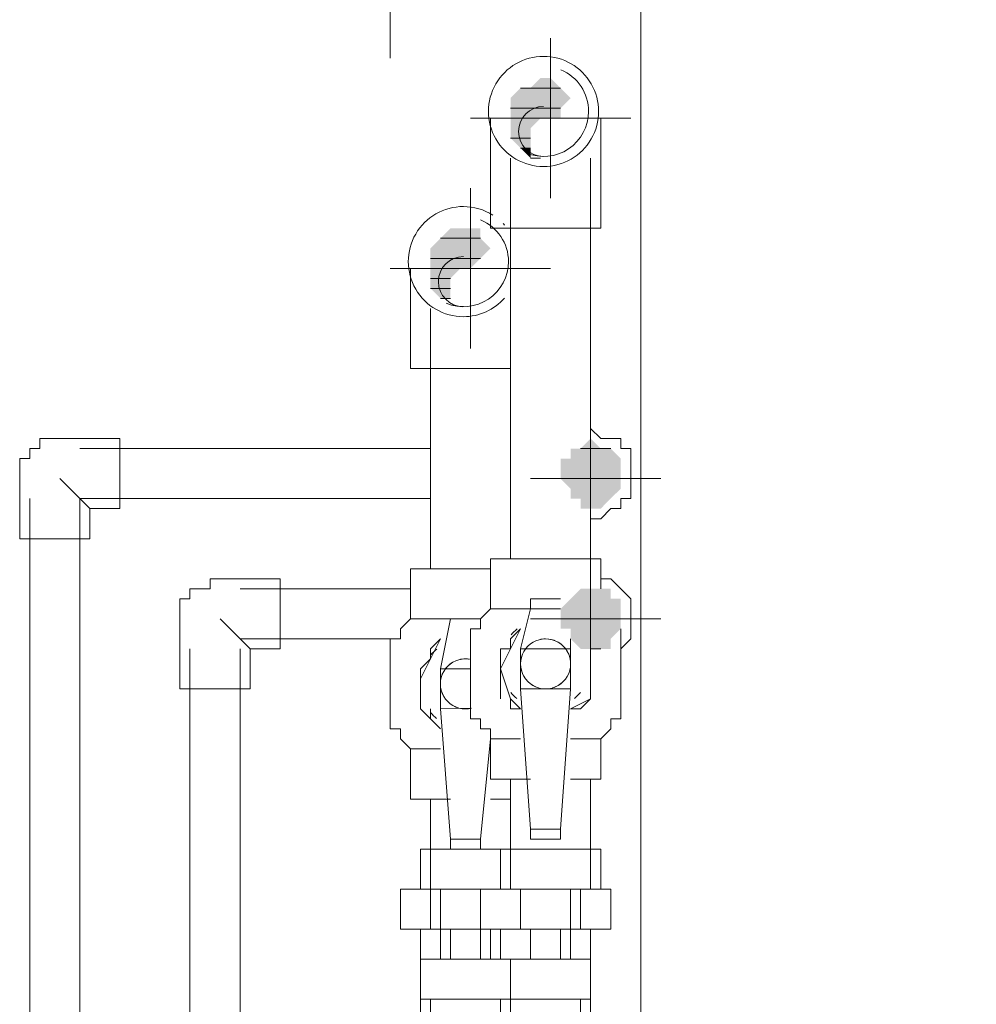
# Model space of a CAD drawing. Header units: millimetres. Extents: x 413 to 305578, y 115 to 38116.
# Tile 94 of 194: x 62257 to 62637, y 16595 to 16986. Entities that reach past the tile are written whole.
import ezdxf

# ---------------------------------------------------------------- set-up
doc = ezdxf.new("R2010")
doc.units = ezdxf.units.MM
for name, color, linetype, true_color in [('PDF$_59-60$-$Floor$Plan$-$В_Этаж$01_Сводный$A-DETL-MBND', 7, 'Continuous', 0xdd3700), ('PDF$_59-60$-$Floor$Plan$-$В_Этаж$01_Сводный$P-PIPE-CNTR', 150, 'Continuous', 0x007fff), ('PDF$_V$line_ifc_RVT-1-В_Этаж$01_Сводный$A-WALL', 7, 'Continuous', 0xdcdcdc)]:
    doc.layers.add(name, color=color, linetype=linetype, true_color=true_color)
for name, color, linetype in [('PDF$_59-60$-$Floor$Plan$-$В_Этаж$01_Сводный$M-EQPM', 2, 'Continuous'), ('PDF$_59-60$-$Floor$Plan$-$В_Этаж$01_Сводный$M-HVAC-DUCT-CNTR', 5, 'Continuous'), ('PDF$_59-60$-$Floor$Plan$-$В_Этаж$01_Сводный$P-PIPE', 3, 'Continuous')]:
    doc.layers.add(name, color=color, linetype=linetype)

msp = doc.modelspace()

# ---------------------------------------------------------------- linework, layer by layer
at = {"layer": 'PDF$_59-60$-$Floor$Plan$-$В_Этаж$01_Сводный$A-DETL-MBND', "color": 150, "lineweight": 0, "true_color": 0x007fff}
for points in [[(62484.12, 16824.06), (62484.12, 16832.01)], [(62484.12, 16780.31), (62484.12, 16788.26), (62488.1, 16788.26), (62492.07, 16792.24), (62496.05, 16792.24), (62496.05, 16796.22), (62500.03, 16796.22), (62500.03, 16800.19), (62500.03, 16804.17), (62500.03, 16808.15), (62500.03, 16812.12), (62500.03, 16816.1), (62496.05, 16816.1), (62496.05, 16820.08), (62492.07, 16820.08), (62488.1, 16820.08), (62484.12, 16824.06), (62484.12, 16820.08)], [(62420.48, 16816.1), (62281.27, 16816.1)], [(62273.31, 16804.17), (62281.27, 16796.22), (62285.25, 16792.24)], [(62500.03, 16804.17), (62511.96, 16804.17)], [(62261.38, 16796.22), (62261.38, 16573.48)], [(62281.27, 16573.48), (62281.27, 16796.22), (62420.48, 16796.22)]]:
    msp.add_lwpolyline(points, dxfattribs=at)
msp.add_lwpolyline([(62257.4, 16780.31), (62285.25, 16780.31), (62285.25, 16792.24), (62297.18, 16792.24), (62297.18, 16820.08), (62273.31, 16820.08), (62269.34, 16820.08), (62265.36, 16820.08), (62265.36, 16816.1), (62261.38, 16816.1), (62261.38, 16812.12), (62257.4, 16812.12), (62257.4, 16808.15), (62257.4, 16804.17)], close=True, dxfattribs=at)
at = {"layer": 'PDF$_59-60$-$Floor$Plan$-$В_Этаж$01_Сводный$A-DETL-MBND', "color": 220, "lineweight": 0, "true_color": 0xff00bf}
for points in [[(62484.12, 16772.35), (62484.12, 16772.35)], [(62496.05, 16736.55), (62500.03, 16740.53), (62500.03, 16744.51), (62500.03, 16748.49), (62500.03, 16752.46), (62500.03, 16756.44), (62496.05, 16760.42), (62492.07, 16764.4), (62488.1, 16764.4)], [(62412.52, 16760.42), (62344.91, 16760.42)], [(62336.95, 16748.49), (62344.91, 16740.53), (62348.88, 16736.55)], [(62500.03, 16748.49), (62511.96, 16748.49)], [(62344.91, 16740.53), (62404.57, 16740.53)], [(62325.02, 16736.55), (62325.02, 16573.48)], [(62344.91, 16573.48), (62344.91, 16736.55)], [(62484.12, 16728.6), (62484.12, 16732.58)], [(62484.12, 16724.62), (62484.12, 16724.62)]]:
    msp.add_lwpolyline(points, dxfattribs=at)
msp.add_lwpolyline([(62321.04, 16720.64), (62348.88, 16720.64), (62348.88, 16736.55), (62360.82, 16736.55), (62360.82, 16764.4), (62336.95, 16764.4), (62332.98, 16764.4), (62332.98, 16760.42), (62329, 16760.42), (62325.02, 16760.42), (62325.02, 16756.44), (62321.04, 16756.44), (62321.04, 16752.46), (62321.04, 16748.49)], close=True, dxfattribs=at)
at = {"layer": 'PDF$_59-60$-$Floor$Plan$-$В_Этаж$01_Сводный$M-EQPM', "lineweight": 0}
for points in [[(62420.48, 16577.46), (62420.48, 16597.34), (62416.5, 16597.34), (62416.5, 16549.61)], [(62448.32, 16593.37), (62448.32, 16597.34), (62424.46, 16597.34), (62420.48, 16597.34)], [(62420.48, 16597.34), (62420.48, 16597.34)], [(62452.3, 16581.43), (62452.3, 16597.34), (62448.32, 16597.34), (62448.32, 16549.61)], [(62448.32, 16597.34), (62448.32, 16597.34)], [(62452.3, 16597.34), (62452.3, 16597.34)], [(62480.14, 16597.34), (62456.28, 16597.34), (62452.3, 16597.34)], [(62484.12, 16549.61), (62484.12, 16597.34), (62480.14, 16597.34), (62480.14, 16581.43)], [(62480.14, 16597.34), (62480.14, 16597.34)]]:
    msp.add_lwpolyline(points, dxfattribs=at)
at = {"layer": 'PDF$_59-60$-$Floor$Plan$-$В_Этаж$01_Сводный$M-HVAC-DUCT-CNTR', "lineweight": 0}
msp.add_lwpolyline([(62404.57, 16971.22), (62404.57, 17217.82)], dxfattribs=at)
at = {"layer": 'PDF$_59-60$-$Floor$Plan$-$В_Этаж$01_Сводный$P-PIPE', "color": 5, "lineweight": 0}
for points in [[(62465.41, 16928.16, 1.000001), (62465.41, 16971.91, 1.000001)], [(62454.89, 16744.44, 0.046989), (62452.52, 16742.1, -0.046989)], [(62466.22, 16720.64, 1.000075), (62466.22, 16740.53, 1.000075)], [(62452.41, 16719.2, 0.046701), (62454.78, 16716.82, -0.046701)], [(62477.66, 16716.82, 0.046701), (62480.03, 16719.2, -0.046701)]]:
    msp.add_lwpolyline(points, format="xyb", close=True, dxfattribs=at)
for points in [[(62458.56, 16933.5, 0.53451), (62483.31, 16950.03, 0.303346), (62472.26, 16966.57)], [(62475.82, 16728.01, 0.493309), (62466.22, 16740.53, 0.065636), (62463.65, 16740.19)]]:
    msp.add_lwpolyline(points, format="xyb", dxfattribs=at)
at = {"layer": 'PDF$_59-60$-$Floor$Plan$-$В_Этаж$01_Сводный$P-PIPE', "lineweight": 0}
for points in [[(62472.19, 16959.29), (62456.28, 16959.29), (62472.19, 16959.29)], [(62472.19, 16959.29), (62460.25, 16959.29), (62472.19, 16959.29)], [(62472.19, 16959.29), (62460.25, 16959.29), (62472.19, 16959.29)], [(62472.19, 16951.34), (62452.3, 16951.34), (62472.19, 16951.34)], [(62460.25, 16939.4), (62452.3, 16939.4), (62460.25, 16939.4)], [(62460.25, 16935.43), (62456.28, 16935.43), (62460.25, 16935.43)], [(62440.37, 16899.63), (62424.46, 16899.63), (62440.37, 16899.63)], [(62440.37, 16891.67), (62420.48, 16891.67), (62440.37, 16891.67)], [(62440.37, 16891.67), (62420.48, 16891.67), (62440.37, 16891.67)], [(62428.43, 16883.72), (62420.48, 16883.72), (62428.43, 16883.72)], [(62428.43, 16879.74), (62420.48, 16879.74), (62428.43, 16879.74)], [(62428.43, 16875.76), (62424.46, 16875.76), (62428.43, 16875.76)], [(62428.43, 16875.76), (62424.46, 16875.76), (62428.43, 16875.76)], [(62428.43, 16875.76), (62428.43, 16875.76), (62428.43, 16875.76)], [(62428.43, 16875.76), (62428.43, 16875.76), (62428.43, 16875.76)], [(62492.07, 16816.1), (62480.14, 16816.1), (62492.07, 16816.1)], [(62496.05, 16804.17), (62472.19, 16804.17), (62496.05, 16804.17)], [(62488.1, 16736.55), (62484.12, 16736.55), (62488.1, 16736.55)]]:
    msp.add_lwpolyline(points, dxfattribs=at)
at = {"layer": 'PDF$_59-60$-$Floor$Plan$-$В_Этаж$01_Сводный$P-PIPE', "color": 5, "lineweight": 0}
for points in [[(62444.34, 16947.36), (62444.34, 16931.45), (62444.34, 16903.61), (62468.21, 16903.61), (62488.1, 16903.61), (62488.1, 16931.45), (62488.1, 16947.36)], [(62452.3, 16931.45), (62452.3, 16772.35)], [(62484.12, 16816.1), (62484.12, 16931.45)], [(62484.12, 16772.35), (62484.12, 16792.24)], [(62488.1, 16760.42), (62488.1, 16772.35), (62444.34, 16772.35), (62444.34, 16752.46), (62440.37, 16748.49), (62440.37, 16744.51), (62436.39, 16744.51), (62436.39, 16740.53), (62436.39, 16736.55), (62436.39, 16720.64), (62436.39, 16716.67), (62436.39, 16712.69), (62436.39, 16708.71), (62440.37, 16708.71), (62440.37, 16704.73), (62444.34, 16704.73), (62444.34, 16700.76), (62444.34, 16684.85), (62460.25, 16684.85)], [(62472.19, 16756.44), (62460.25, 16756.44), (62460.25, 16752.46), (62456.28, 16736.55)], [(62444.34, 16752.46), (62452.3, 16752.46), (62460.25, 16752.46), (62472.19, 16752.46)], [(62448.32, 16716.67), (62448.32, 16720.64), (62448.32, 16736.55), (62452.3, 16736.55), (62452.3, 16740.53), (62456.28, 16744.51), (62452.3, 16736.55), (62448.32, 16728.6), (62452.3, 16716.67), (62456.28, 16712.69), (62452.3, 16712.69), (62452.3, 16716.67)], [(62476.16, 16684.85), (62488.1, 16684.85), (62488.1, 16700.76), (62492.07, 16704.73), (62492.07, 16708.71), (62496.05, 16708.71), (62496.05, 16712.69), (62496.05, 16716.67), (62496.05, 16720.64), (62496.05, 16736.55), (62496.05, 16740.53), (62496.05, 16744.51)], [(62476.16, 16736.55), (62476.16, 16740.53)], [(62484.12, 16716.67), (62480.14, 16712.69), (62476.16, 16712.69), (62484.12, 16716.67), (62484.12, 16728.6), (62484.12, 16736.55), (62484.12, 16720.64)], [(62484.12, 16736.55), (62484.12, 16736.55)], [(62456.28, 16720.64), (62460.25, 16664.96)], [(62476.16, 16720.64), (62472.19, 16664.96), (62460.25, 16664.96), (62460.25, 16660.98), (62472.19, 16660.98), (62472.19, 16664.96)], [(62484.12, 16720.64), (62484.12, 16720.64)], [(62456.28, 16700.76), (62452.3, 16700.76), (62444.34, 16700.76)], [(62488.1, 16700.76), (62476.16, 16700.76)], [(62452.3, 16684.85), (62452.3, 16641.09)], [(62484.12, 16641.09), (62484.12, 16684.85)], [(62488.1, 16641.09), (62488.1, 16657), (62448.32, 16657), (62448.32, 16641.09)], [(62476.16, 16641.09), (62476.16, 16625.18), (62456.28, 16625.18), (62440.37, 16625.18), (62440.37, 16641.09), (62440.37, 16625.18)], [(62440.37, 16641.09), (62456.28, 16641.09), (62476.16, 16641.09), (62480.14, 16641.09), (62492.07, 16641.09)], [(62440.37, 16641.09), (62440.37, 16641.09)], [(62456.28, 16641.09), (62456.28, 16641.09)], [(62492.07, 16625.18), (62492.07, 16641.09), (62492.07, 16625.18), (62480.14, 16625.18), (62476.16, 16625.18), (62476.16, 16613.25)], [(62480.14, 16625.18), (62480.14, 16641.09)], [(62492.07, 16641.09), (62492.07, 16641.09)], [(62440.37, 16625.18), (62440.37, 16625.18)], [(62484.12, 16597.34), (62484.12, 16613.25), (62476.16, 16613.25), (62472.19, 16613.25), (62460.25, 16613.25), (62448.32, 16613.25), (62448.32, 16625.18), (62448.32, 16613.25)], [(62456.28, 16625.18), (62456.28, 16625.18)], [(62472.19, 16613.25), (62472.19, 16625.18)], [(62492.07, 16625.18), (62492.07, 16625.18)], [(62448.32, 16613.25), (62448.32, 16613.25)], [(62452.3, 16613.25), (62452.3, 16597.34)], [(62460.25, 16613.25), (62460.25, 16613.25)], [(62484.12, 16613.25), (62484.12, 16613.25)]]:
    msp.add_lwpolyline(points, dxfattribs=at)
at = {"layer": 'PDF$_59-60$-$Floor$Plan$-$В_Этаж$01_Сводный$P-PIPE', "lineweight": 0}
msp.add_lwpolyline([(62464.23, 16931.45), (62460.25, 16931.45), (62464.23, 16931.45)], close=True, dxfattribs=at)
at = {"layer": 'PDF$_59-60$-$Floor$Plan$-$В_Этаж$01_Сводный$P-PIPE', "color": 1, "lineweight": 0}
for points in [[(62445.26, 16908.87, 0.141705), (62433.59, 16912.25, 1.000001), (62433.59, 16868.5, 0.214835), (62449.97, 16875.88)], [(62426.74, 16873.83, 0.53451), (62451.49, 16890.37, 0.303346), (62440.44, 16906.91)], [(62436.39, 16728.6), (62424.46, 16728.6), (62424.46, 16712.69), (62436.79, 16712.98, -0.060888), (62434.4, 16712.69, -1.000075), (62434.4, 16732.58, -0.040862), (62436, 16732.45, 0.040862), (62434.4, 16732.58, 0.065636), (62431.83, 16732.24)]]:
    msp.add_lwpolyline(points, format="xyb", dxfattribs=at)
for points in [[(62412.52, 16887.7), (62412.52, 16871.79), (62412.52, 16847.92), (62436.39, 16847.92), (62452.3, 16847.92)], [(62420.48, 16871.79), (62420.48, 16768.37)], [(62444.34, 16768.37), (62412.52, 16768.37), (62412.52, 16748.49), (62408.55, 16744.51), (62408.55, 16740.53), (62404.57, 16740.53), (62404.57, 16736.55), (62404.57, 16732.58), (62404.57, 16728.6), (62404.57, 16712.69), (62404.57, 16708.71), (62404.57, 16704.73), (62408.55, 16704.73), (62408.55, 16700.76), (62412.52, 16696.78), (62412.52, 16676.89), (62428.43, 16676.89)], [(62412.52, 16748.49), (62428.43, 16748.49), (62440.37, 16748.49), (62428.43, 16748.49), (62424.46, 16728.6)], [(62428.43, 16748.49), (62428.43, 16748.49)], [(62416.5, 16712.69), (62416.5, 16728.6), (62420.48, 16732.58), (62420.48, 16736.55), (62424.46, 16740.53), (62420.48, 16732.58), (62416.5, 16724.62), (62416.5, 16712.69), (62424.46, 16704.73), (62420.48, 16708.71), (62420.48, 16712.69)], [(62452.3, 16716.67), (62452.3, 16716.67)], [(62416.5, 16712.69), (62416.5, 16712.69)], [(62424.46, 16712.69), (62428.43, 16660.98)], [(62444.34, 16700.76), (62440.37, 16660.98), (62428.43, 16660.98), (62428.43, 16657), (62440.37, 16657), (62440.37, 16660.98)], [(62424.46, 16696.78), (62412.52, 16696.78)], [(62444.34, 16696.78), (62444.34, 16696.78)], [(62420.48, 16676.89), (62420.48, 16641.09), (62420.48, 16625.18)], [(62444.34, 16676.89), (62452.3, 16676.89)], [(62448.32, 16657), (62416.5, 16657), (62416.5, 16641.09)], [(62408.55, 16625.18), (62408.55, 16641.09), (62408.55, 16625.18), (62420.48, 16625.18), (62424.46, 16625.18), (62424.46, 16641.09)], [(62408.55, 16641.09), (62420.48, 16641.09), (62424.46, 16641.09), (62440.37, 16641.09)], [(62408.55, 16641.09), (62408.55, 16641.09)], [(62408.55, 16625.18), (62408.55, 16625.18)], [(62428.43, 16625.18), (62428.43, 16613.25), (62424.46, 16613.25), (62416.5, 16613.25), (62416.5, 16597.34)], [(62440.37, 16613.25), (62440.37, 16625.18), (62424.46, 16625.18), (62424.46, 16613.25)], [(62444.34, 16625.18), (62444.34, 16613.25)], [(62416.5, 16613.25), (62416.5, 16613.25)], [(62448.32, 16613.25), (62444.34, 16613.25), (62440.37, 16613.25), (62428.43, 16613.25)]]:
    msp.add_lwpolyline(points, dxfattribs=at)
for points in [[(62423.07, 16736.49, 0.046989), (62420.7, 16734.15, -0.046989)], [(62420.59, 16711.24, 0.046701), (62422.96, 16708.87, -0.046701)]]:
    msp.add_lwpolyline(points, format="xyb", close=True, dxfattribs=at)
at = {"layer": 'PDF$_59-60$-$Floor$Plan$-$В_Этаж$01_Сводный$P-PIPE', "color": 5, "lineweight": 0}
for points in [[(62476.16, 16736.55), (62456.28, 16736.55), (62456.28, 16720.64), (62476.16, 16720.64)], [(62456.28, 16625.18), (62456.28, 16641.09)], [(62460.25, 16625.18), (62460.25, 16613.25)], [(62484.12, 16625.18), (62484.12, 16613.25)]]:
    msp.add_lwpolyline(points, close=True, dxfattribs=at)
at = {"layer": 'PDF$_59-60$-$Floor$Plan$-$В_Этаж$01_Сводный$P-PIPE', "color": 1, "lineweight": 0}
msp.add_lwpolyline([(62416.5, 16613.25), (62416.5, 16625.18)], close=True, dxfattribs=at)
at = {"layer": 'PDF$_59-60$-$Floor$Plan$-$В_Этаж$01_Сводный$P-PIPE', "color": 5, "lineweight": 0}
for centre, radius, start, end in [((62465.41, 16942.08), 9.94, 90.0001, 269.9999), ((62466.22, 16730.59), 9.94, 119.9981, 180.0013), ((62469.51, 16730.62), 21.18, 180.0873, 181.7369), ((62469.51, 16730.62), 21.18, 180.0873, 181.7369), ((62462.93, 16730.62), 21.18, 358.2631, 359.9127), ((62462.93, 16730.62), 21.18, 358.2631, 359.9127), ((62466.22, 16730.58), 9.94, 194.9797, 253.8606), ((62466.22, 16730.58), 9.94, 286.1484, 315.0241)]:
    msp.add_arc(centre, radius, start, end, dxfattribs=at)
at = {"layer": 'PDF$_59-60$-$Floor$Plan$-$В_Этаж$01_Сводный$P-PIPE', "color": 1, "lineweight": 0}
for centre, radius, start, end in [((62433.59, 16890.38), 21.87, 41.5004, 43.9125), ((62433.59, 16882.42), 9.94, 90.0001, 269.9999), ((62434.4, 16722.63), 9.94, 119.9981, 180.0013), ((62437.69, 16722.66), 21.18, 180.0873, 181.7369), ((62437.69, 16722.66), 21.18, 180.0873, 181.7369), ((62434.4, 16722.63), 9.94, 194.9845, 255.0155)]:
    msp.add_arc(centre, radius, start, end, dxfattribs=at)
at = {"layer": 'PDF$_59-60$-$Floor$Plan$-$В_Этаж$01_Сводный$P-PIPE', "transparency": 33554559}
for points in [[(62464.23, 16963.27), (62472.19, 16959.29), (62460.25, 16959.29)], [(62464.23, 16963.27), (62468.21, 16963.27), (62468.21, 16963.27)], [(62468.21, 16963.27), (62468.21, 16963.27), (62464.23, 16963.27)], [(62468.21, 16963.27), (62464.23, 16963.27), (62472.19, 16959.29)], [(62456.28, 16959.29), (62476.16, 16955.31), (62452.3, 16955.31)], [(62460.25, 16959.29), (62472.19, 16959.29), (62456.28, 16959.29)], [(62456.28, 16959.29), (62472.19, 16959.29), (62472.19, 16959.29)], [(62472.19, 16959.29), (62456.28, 16959.29), (62476.16, 16955.31)], [(62460.25, 16959.29), (62472.19, 16959.29), (62472.19, 16959.29)], [(62476.16, 16955.31), (62452.3, 16955.31), (62472.19, 16951.34)], [(62452.3, 16955.31), (62472.19, 16951.34), (62452.3, 16951.34)], [(62452.3, 16951.34), (62472.19, 16951.34), (62472.19, 16951.34)], [(62472.19, 16951.34), (62452.3, 16951.34), (62472.19, 16947.36)], [(62452.3, 16951.34), (62472.19, 16947.36), (62452.3, 16947.36)], [(62468.21, 16947.36), (62468.21, 16947.36), (62452.3, 16947.36)], [(62468.21, 16947.36), (62452.3, 16947.36), (62472.19, 16947.36)], [(62464.23, 16947.36), (62464.23, 16947.36), (62452.3, 16947.36)], [(62464.23, 16947.36), (62452.3, 16947.36), (62468.21, 16947.36)], [(62464.23, 16947.36), (62452.3, 16947.36), (62460.25, 16943.38)], [(62452.3, 16947.36), (62460.25, 16943.38), (62452.3, 16943.38)], [(62460.25, 16943.38), (62452.3, 16943.38), (62460.25, 16939.4)], [(62452.3, 16943.38), (62460.25, 16939.4), (62452.3, 16939.4)], [(62452.3, 16939.4), (62460.25, 16939.4), (62460.25, 16939.4)], [(62460.25, 16939.4), (62452.3, 16939.4), (62460.25, 16935.43)], [(62452.3, 16939.4), (62460.25, 16935.43), (62456.28, 16935.43)], [(62456.28, 16935.43), (62460.25, 16935.43), (62460.25, 16935.43)], [(62460.25, 16931.45), (62460.25, 16931.45), (62456.28, 16935.43)], [(62460.25, 16931.45), (62456.28, 16935.43), (62460.25, 16935.43)], [(62460.25, 16931.45), (62464.23, 16931.45), (62464.23, 16931.45)], [(62464.23, 16931.45), (62464.23, 16931.45), (62460.25, 16931.45)], [(62428.43, 16903.61), (62440.37, 16899.63), (62424.46, 16899.63)], [(62432.41, 16903.61), (62440.37, 16903.61), (62428.43, 16903.61)], [(62440.37, 16903.61), (62428.43, 16903.61), (62440.37, 16899.63)], [(62432.41, 16903.61), (62436.39, 16903.61), (62436.39, 16903.61)], [(62436.39, 16903.61), (62436.39, 16903.61), (62432.41, 16903.61)], [(62436.39, 16903.61), (62432.41, 16903.61), (62440.37, 16903.61)], [(62424.46, 16899.63), (62444.34, 16895.65), (62420.48, 16895.65)], [(62424.46, 16899.63), (62440.37, 16899.63), (62440.37, 16899.63)], [(62440.37, 16899.63), (62424.46, 16899.63), (62444.34, 16895.65)], [(62444.34, 16895.65), (62420.48, 16895.65), (62440.37, 16891.67)], [(62420.48, 16895.65), (62440.37, 16891.67), (62420.48, 16891.67)], [(62420.48, 16891.67), (62440.37, 16891.67), (62440.37, 16891.67)], [(62440.37, 16891.67), (62440.37, 16891.67), (62420.48, 16891.67)], [(62440.37, 16891.67), (62420.48, 16891.67), (62436.39, 16887.7)], [(62420.48, 16891.67), (62436.39, 16887.7), (62420.48, 16887.7)], [(62432.41, 16887.7), (62432.41, 16887.7), (62420.48, 16887.7)], [(62432.41, 16887.7), (62420.48, 16887.7), (62436.39, 16887.7)], [(62432.41, 16887.7), (62420.48, 16887.7), (62428.43, 16883.72)], [(62420.48, 16887.7), (62428.43, 16883.72), (62420.48, 16883.72)], [(62420.48, 16883.72), (62428.43, 16883.72), (62428.43, 16883.72)], [(62428.43, 16883.72), (62420.48, 16883.72), (62428.43, 16879.74)], [(62420.48, 16883.72), (62428.43, 16879.74), (62420.48, 16879.74)], [(62420.48, 16879.74), (62428.43, 16879.74), (62428.43, 16879.74)], [(62428.43, 16879.74), (62420.48, 16879.74), (62428.43, 16875.76)], [(62420.48, 16879.74), (62428.43, 16875.76), (62424.46, 16875.76)], [(62424.46, 16875.76), (62428.43, 16875.76), (62428.43, 16875.76)], [(62428.43, 16875.76), (62428.43, 16875.76), (62424.46, 16875.76)], [(62428.43, 16875.76), (62432.41, 16871.79), (62432.41, 16871.79)], [(62484.12, 16820.08), (62488.1, 16816.1), (62480.14, 16816.1)], [(62480.14, 16816.1), (62492.07, 16816.1), (62476.16, 16816.1)], [(62492.07, 16816.1), (62476.16, 16816.1), (62496.05, 16812.12)], [(62476.16, 16816.1), (62496.05, 16812.12), (62476.16, 16812.12)], [(62492.07, 16816.1), (62492.07, 16816.1), (62480.14, 16816.1)], [(62492.07, 16816.1), (62480.14, 16816.1), (62488.1, 16816.1)], [(62496.05, 16812.12), (62476.16, 16812.12), (62472.19, 16812.12)], [(62496.05, 16812.12), (62472.19, 16812.12), (62496.05, 16808.15)], [(62472.19, 16812.12), (62496.05, 16808.15), (62472.19, 16808.15)], [(62476.16, 16812.12), (62496.05, 16812.12), (62496.05, 16812.12)], [(62496.05, 16808.15), (62472.19, 16808.15), (62496.05, 16804.17)], [(62472.19, 16808.15), (62496.05, 16804.17), (62472.19, 16804.17)], [(62472.19, 16804.17), (62496.05, 16804.17), (62496.05, 16804.17)], [(62496.05, 16804.17), (62472.19, 16804.17), (62496.05, 16800.19)], [(62472.19, 16804.17), (62496.05, 16800.19), (62476.16, 16800.19)], [(62496.05, 16800.19), (62476.16, 16800.19), (62492.07, 16796.22)], [(62476.16, 16800.19), (62492.07, 16796.22), (62476.16, 16796.22)], [(62492.07, 16796.22), (62476.16, 16796.22), (62480.14, 16796.22)], [(62476.16, 16796.22), (62492.07, 16796.22), (62492.07, 16796.22)], [(62480.14, 16796.22), (62480.14, 16792.24), (62488.1, 16792.24)], [(62480.14, 16796.22), (62492.07, 16796.22), (62488.1, 16792.24)], [(62480.14, 16792.24), (62488.1, 16792.24), (62484.12, 16792.24)], [(62480.14, 16760.42), (62492.07, 16756.44), (62476.16, 16756.44)], [(62484.12, 16760.42), (62488.1, 16760.42), (62480.14, 16760.42)], [(62492.07, 16760.42), (62492.07, 16760.42), (62480.14, 16760.42)], [(62492.07, 16760.42), (62480.14, 16760.42), (62488.1, 16760.42)], [(62492.07, 16760.42), (62480.14, 16760.42), (62492.07, 16756.44)], [(62476.16, 16756.44), (62496.05, 16752.46), (62472.19, 16752.46)], [(62496.05, 16756.44), (62496.05, 16756.44), (62476.16, 16756.44)], [(62496.05, 16756.44), (62476.16, 16756.44), (62492.07, 16756.44)], [(62496.05, 16756.44), (62476.16, 16756.44), (62496.05, 16752.46)], [(62496.05, 16752.46), (62472.19, 16752.46), (62496.05, 16748.49)], [(62472.19, 16752.46), (62496.05, 16748.49), (62472.19, 16748.49)], [(62496.05, 16748.49), (62472.19, 16748.49), (62496.05, 16744.51)], [(62472.19, 16748.49), (62496.05, 16744.51), (62472.19, 16744.51)], [(62496.05, 16744.51), (62472.19, 16744.51), (62476.16, 16744.51)], [(62472.19, 16744.51), (62496.05, 16744.51), (62496.05, 16744.51)], [(62496.05, 16744.51), (62476.16, 16744.51), (62492.07, 16740.53)], [(62476.16, 16744.51), (62492.07, 16740.53), (62476.16, 16740.53)], [(62492.07, 16740.53), (62476.16, 16740.53), (62492.07, 16736.55)], [(62476.16, 16740.53), (62492.07, 16736.55), (62480.14, 16736.55)], [(62492.07, 16736.55), (62480.14, 16736.55), (62488.1, 16736.55)], [(62480.14, 16736.55), (62488.1, 16736.55), (62484.12, 16736.55)], [(62484.12, 16736.55), (62488.1, 16736.55), (62488.1, 16736.55)], [(62488.1, 16736.55), (62488.1, 16736.55), (62484.12, 16736.55)]]:
    msp.add_solid(points, dxfattribs=at)
at = {"layer": 'PDF$_59-60$-$Floor$Plan$-$В_Этаж$01_Сводный$P-PIPE-CNTR', "color": 5, "lineweight": 0}
for points in [[(62468.21, 16915.54), (62468.21, 16979.18), (62468.21, 16967.25)], [(62444.34, 16947.36), (62436.39, 16947.36), (62500.03, 16947.36), (62488.1, 16947.36)]]:
    msp.add_lwpolyline(points, dxfattribs=at)
at = {"layer": 'PDF$_59-60$-$Floor$Plan$-$В_Этаж$01_Сводный$P-PIPE-CNTR', "color": 1, "lineweight": 0}
for points in [[(62436.39, 16911.56), (62436.39, 16919.52), (62436.39, 16855.88)], [(62468.21, 16887.7), (62404.57, 16887.7), (62412.52, 16887.7)]]:
    msp.add_lwpolyline(points, dxfattribs=at)
at = {"layer": 'PDF$_59-60$-$Floor$Plan$-$В_Этаж$01_Сводный$P-PIPE-CNTR', "lineweight": 0}
for points in [[(62484.12, 16780.31), (62484.12, 16832.01)], [(62460.25, 16804.17), (62511.96, 16804.17)]]:
    msp.add_lwpolyline(points, dxfattribs=at)
at = {"layer": 'PDF$_59-60$-$Floor$Plan$-$В_Этаж$01_Сводный$P-PIPE-CNTR', "color": 220, "lineweight": 0, "true_color": 0xff00bf}
for points in [[(62484.12, 16724.62), (62484.12, 16772.35)], [(62460.25, 16748.49), (62511.96, 16748.49)]]:
    msp.add_lwpolyline(points, dxfattribs=at)
at = {"layer": 'PDF$_V$line_ifc_RVT-1-В_Этаж$01_Сводный$A-WALL', "lineweight": 0}
msp.add_lwpolyline([(62504.01, 17273.51), (62504.01, 13733.58), (62702.88, 13733.58), (62702.88, 17273.51)], close=True, dxfattribs=at)

doc.saveas('drawing.dxf')
